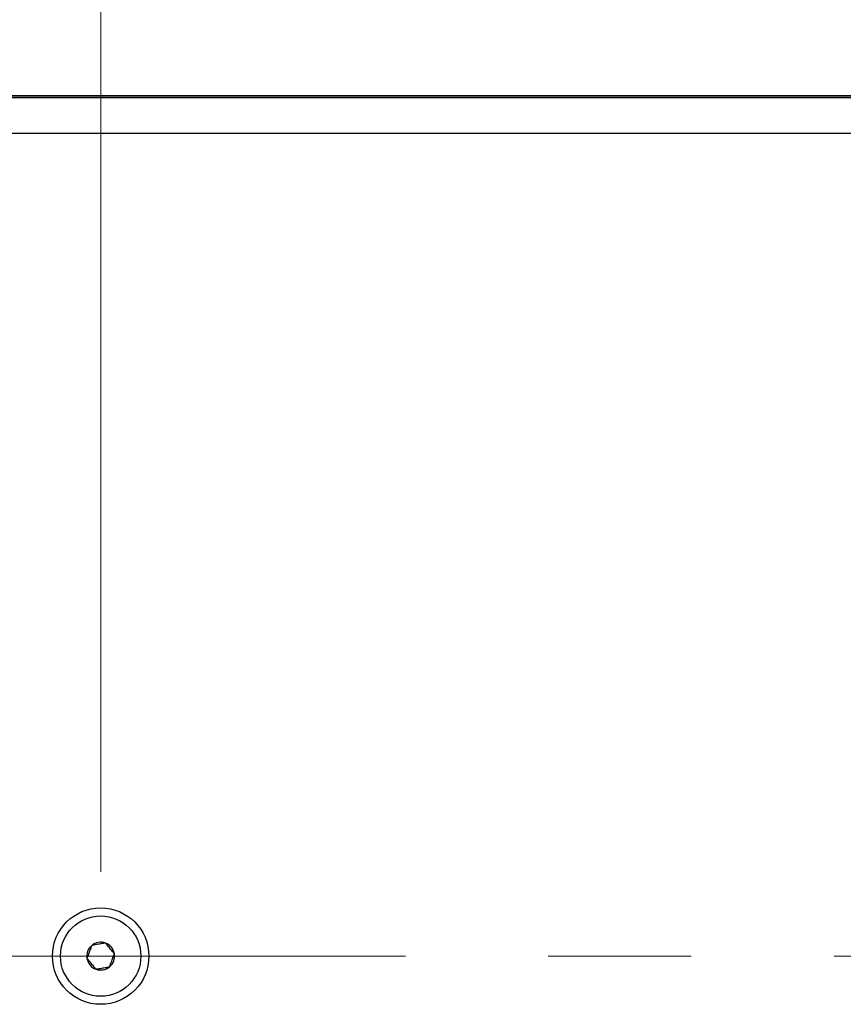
# Model space of a CAD drawing. Header units: inches. Extents: x 0.2 to 16.8, y 0.1 to 10.9.
# Tile 31 of 76: x 11.89 to 12.466, y 4.342 to 5.031. Entities that reach past the tile are written whole.
import ezdxf

# ---------------------------------------------------------------- set-up
doc = ezdxf.new("R2010")
doc.units = ezdxf.units.IN
doc.header["$MEASUREMENT"] = 0
doc.linetypes.add('CENTERX2', pattern=[0.8, 0.5, -0.1, 0.1, -0.1])
doc.styles.add('SLDTEXTSTYLE0', font='TXT', dxfattribs={"width": 0.75})
doc.dimstyles.new('SLDDIMSTYLE16', dxfattribs={"dimtxt": 0.11811, "dimasz": 0.098425, "dimexe": 0, "dimexo": 0.0625, "dimgap": 0.029528, "dimtad": 0, "dimtih": 1, "dimtoh": 1, "dimdec": 0, "dimlfac": 355.6, "dimrnd": 1e-09, "dimzin": 12, "dimdsep": 46, "dimtxsty": 'SLDTEXTSTYLE0', "dimsah": 1, "dimcen": 0.09, "dimadec": 0, "dimazin": 3, "dimtfac": 1, "dimtdec": 0, "dimtofl": 0, "dimtmove": 0, "dimatfit": 3, "dimfxl": 0, "dimfrac": 2, "dimtolj": 1, "dimtzin": 12, "dimarcsym": 0})

# ---------------------------------------------------------------- blocks, each defined once
blk = doc.blocks.new('_D_16')
at = {"color": 7, "linetype": 'Continuous', "lineweight": 0}
for p, q in [((12.94271, 6.39308), (12.90672, 6.39308)), ((12.90672, 6.39308), (12.90672, 6.20558)), ((13.24815, 6.39308), (13.28414, 6.39308)), ((13.28414, 6.39308), (13.28414, 6.20558)), ((11.94669, 4.43441), (11.94669, 6.35838)), ((13.94463, 4.43441), (13.94463, 6.35838)), ((11.94669, 6.29933), (12.58498, 6.29933)), ((13.94463, 6.29933), (13.34408, 6.29933)), ((12.90672, 6.20558), (12.94271, 6.20558)), ((13.28414, 6.20558), (13.24815, 6.20558))]:
    blk.add_line(p, q, dxfattribs=at)
at = {"color": 7, "linetype": 'Continuous', "lineweight": 18}
for points in [[(11.94669, 6.29933), (12.04512, 6.27964), (12.04512, 6.31901)], [(13.94463, 6.29933), (13.8462, 6.31901), (13.8462, 6.27964)]]:
    blk.add_solid(points, dxfattribs=at)
at = {"color": 7, "linetype": 'Continuous', "lineweight": 18, "char_height": 0.11811, "attachment_point": 1, "style": 'SLDTEXTSTYLE0'}
for s, insert in [('710', (12.60892, 6.35783)), ('28.0', (12.94271, 6.35783))]:
    blk.add_mtext(s, dxfattribs=dict(at, insert=insert))

msp = doc.modelspace()

# ---------------------------------------------------------------- linework, layer by layer
at = {"color": 7, "linetype": 'Continuous', "lineweight": 25}
for p, q in [((14.03963, 4.97743), (11.85169, 4.97743)), ((11.85169, 4.97743), (14.03963, 4.97743)), ((11.85169, 4.97616), (14.03963, 4.97616)), ((14.03963, 4.95099), (11.85169, 4.95099))]:
    msp.add_line(p, q, dxfattribs=at)
at = {"color": 7, "linetype": 'CENTERX2', "lineweight": 18}
msp.add_line((11.65993, 4.37535), (14.21278, 4.37535), dxfattribs=at)
at = {"color": 7, "linetype": 'Continuous', "lineweight": 25}
for radius in [0.03375, 0.02812]:
    msp.add_circle((11.94669, 4.37535), radius, dxfattribs=at)
for start, end in [(129.97206, 189.97206), (69.97206, 129.97206), (9.97206, 69.97206), (309.97206, 9.97206), (189.97206, 249.97206), (249.97206, 309.97206)]:
    msp.add_arc((11.94669, 4.37535), 0.00974, start, end, dxfattribs=at)
for points, knots in [([(11.94043, 4.38282), (11.93996, 4.38151), (11.93914, 4.37927), (11.93795, 4.37601), (11.93736, 4.37439), (11.9371, 4.37367)], [0, 0, 0, 0, 0.439128, 0.751376, 1, 1, 1, 1]), ([(11.95003, 4.38451), (11.94948, 4.38441), (11.94795, 4.38414), (11.94513, 4.38364), (11.94239, 4.38316), (11.9409, 4.3829), (11.94043, 4.38282)], [0, 0, 0, 0, 0.1809422, 0.5062926, 0.8439745, 1, 1, 1, 1]), ([(11.95629, 4.37704), (11.95539, 4.37811), (11.95386, 4.37994), (11.95163, 4.3826), (11.95052, 4.38392), (11.95003, 4.38451)], [0, 0, 0, 0, 0.4391279, 0.751376, 1, 1, 1, 1]), ([(11.95295, 4.36789), (11.95343, 4.3692), (11.95425, 4.37144), (11.95543, 4.3747), (11.95602, 4.37632), (11.95629, 4.37704)], [0, 0, 0, 0, 0.439128, 0.751376, 1, 1, 1, 1]), ([(11.9371, 4.37367), (11.93799, 4.3726), (11.93953, 4.37077), (11.94176, 4.36811), (11.94286, 4.36679), (11.94336, 4.3662)], [0, 0, 0, 0, 0.439128, 0.751376, 1, 1, 1, 1]), ([(11.94336, 4.3662), (11.94383, 4.36628), (11.94531, 4.36655), (11.94805, 4.36703), (11.95088, 4.36752), (11.9524, 4.36779), (11.95295, 4.36789)], [0, 0, 0, 0, 0.156025, 0.493707, 0.819058, 1, 1, 1, 1])]:
    msp.add_open_spline(points, degree=3, knots=knots, dxfattribs=at)

# ---------------------------------------------------------------- dimensions: what is measured, and where the dimension line sits
at = {"color": 7, "linetype": 'Continuous', "lineweight": 18}
dim = msp.add_linear_dim(base=(13.94463, 6.29933), p1=(11.94669, 4.37535), p2=(13.94463, 4.37535), dimstyle='SLDDIMSTYLE16', dxfattribs=at)
dim.commit()
dim.dimension.update_dxf_attribs({"geometry": '_D_16', "text_midpoint": (12.96453, 6.29933), "dimtype": 160})

doc.saveas('drawing.dxf')
